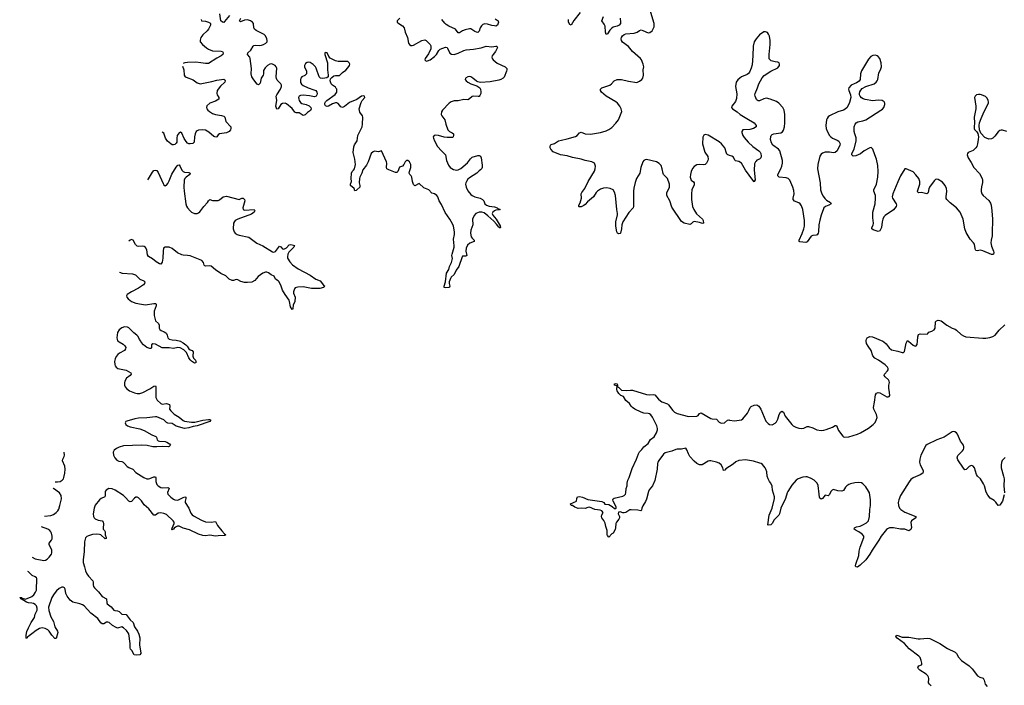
# Model space of a CAD drawing. Header units: inches. Extents: x 1474254 to 1647085, y 640389 to 772279.
# Tile 48 of 85: x 1489826 to 1503936, y 755073 to 764606. Entities that reach past the tile are written whole.
import ezdxf

# ---------------------------------------------------------------- set-up
doc = ezdxf.new("R2010")
doc.units = ezdxf.units.IN
doc.header["$MEASUREMENT"] = 0
for name, color, linetype in [('B4785', 7, 'Continuous'), ('B4795', 7, 'Continuous'), ('B4796', 7, 'Continuous'), ('B5705', 7, 'Continuous'), ('B5706', 7, 'Continuous')]:
    doc.layers.add(name, color=color, linetype=linetype)

msp = doc.modelspace()

# ---------------------------------------------------------------- linework, layer by layer
at = {"layer": 'B4785', "color": 6, "elevation": 800}
for points in [[(1490000, 756649), (1489950, 756698), (1489941, 756704)], [(1490000, 756248), (1489954, 756254), (1489923, 756263), (1489887, 756287), (1489875, 756290), (1489863, 756303), (1489843, 756310), (1489841, 756319), (1489846, 756326), (1489839, 756321), (1489826, 756329)], [(1489827, 756330), (1489850, 756330), (1489860, 756320), (1489910, 756306), (1489990, 756340), (1490000, 756347)], [(1490000, 755812), (1489960, 755780), (1489940, 755760), (1489930, 755743), (1489919, 755750), (1489919, 755790), (1489930, 755842), (1489950, 755895), (1489990, 755972), (1490000, 755988)]]:
    msp.add_lwpolyline(points, dxfattribs=at)
at = {"layer": 'B4795', "color": 6, "elevation": 800}
for points in [[(1491239, 760000), (1491251, 759990), (1491310, 759959), (1491335, 759935), (1491347, 759910), (1491343, 759890), (1491326, 759870), (1491254, 759830), (1491231, 759810), (1491210, 759782), (1491195, 759750), (1491185, 759710), (1491188, 759670), (1491196, 759650), (1491210, 759629), (1491234, 759610), (1491350, 759586), (1491420, 759550), (1491424, 759530), (1491407, 759510), (1491357, 759470), (1491332, 759430), (1491326, 759406), (1491328, 759370), (1491338, 759350), (1491361, 759321), (1491402, 759290), (1491470, 759261), (1491510, 759252), (1491550, 759251), (1491590, 759265), (1491690, 759317), (1491750, 759359), (1491770, 759362), (1491775, 759350), (1491779, 759299), (1491775, 759195), (1491796, 759156), (1491850, 759111), (1491870, 759101), (1491930, 759107), (1491973, 759093), (1491977, 759070), (1491972, 759030), (1491990, 759003), (1492038, 758958), (1492113, 758913), (1492170, 758866), (1492190, 758857), (1492290, 758840), (1492336, 758844), (1492450, 758871), (1492530, 758880), (1492550, 758879), (1492565, 758870), (1492551, 758850), (1492370, 758790), (1492310, 758779), (1492250, 758760), (1492190, 758753), (1492070, 758786), (1492010, 758823), (1491948, 758828), (1491930, 758838), (1491890, 758877), (1491790, 758918), (1491770, 758919), (1491650, 758902), (1491530, 758901), (1491475, 758890), (1491363, 758857), (1491348, 758850), (1491339, 758830), (1491347, 758810), (1491372, 758790), (1491410, 758776), (1491548, 758748), (1491610, 758724), (1491720, 758660), (1491776, 758636), (1491786, 758626), (1491797, 758590), (1491810, 758576), (1491830, 758570), (1491910, 758564), (1491937, 758557), (1491973, 758530), (1491986, 758510), (1491970, 758493), (1491958, 758490), (1491870, 758495), (1491790, 758487), (1491733, 758490), (1491653, 758507), (1491570, 758514), (1491316, 758504), (1491250, 758485), (1491215, 758465), (1491181, 758439), (1491167, 758410), (1491172, 758370), (1491189, 758329), (1491218, 758298), (1491245, 758285), (1491290, 758276), (1491310, 758267), (1491330, 758250), (1491366, 758206), (1491391, 758191), (1491446, 758170), (1491490, 758122), (1491604, 758050), (1491650, 758032), (1491670, 758031), (1491690, 758034), (1491750, 758060), (1491770, 758060), (1491778, 758050), (1491778, 757990), (1491792, 757950), (1491810, 757929), (1491850, 757905), (1491870, 757901), (1491947, 757907), (1491960, 757900), (1491967, 757890), (1491946, 757834), (1491951, 757810), (1491990, 757768), (1492030, 757737), (1492050, 757727), (1492090, 757726), (1492170, 757764), (1492191, 757771), (1492207, 757767), (1492208, 757750), (1492197, 757710), (1492199, 757690), (1492250, 757612), (1492280, 757540), (1492296, 757516), (1492319, 757499), (1492430, 757439), (1492490, 757414), (1492570, 757411), (1492630, 757418), (1492662, 757362), (1492723, 757283), (1492761, 757241), (1492781, 757230), (1492777, 757223), (1492763, 757217), (1492670, 757215), (1492630, 757210), (1492550, 757221), (1492490, 757216), (1492450, 757218), (1492390, 757238), (1492260, 757300), (1492170, 757325), (1492110, 757354), (1492087, 757353), (1492060, 757340), (1492038, 757322), (1492030, 757309), (1492015, 757305), (1492010, 757296), (1492007, 757307), (1492010, 757324), (1492041, 757390), (1492039, 757410), (1492025, 757430), (1491930, 757517), (1491890, 757534), (1491850, 757542), (1491810, 757536), (1491770, 757510), (1491750, 757511), (1491679, 757599), (1491610, 757656), (1491570, 757713), (1491530, 757757), (1491510, 757767), (1491490, 757768), (1491470, 757755), (1491430, 757707), (1491410, 757700), (1491390, 757709), (1491343, 757763), (1491313, 757790), (1491193, 757870), (1491150, 757887), (1491102, 757890), (1491065, 757870), (1491053, 757847), (1491053, 757790), (1491045, 757770), (1490992, 757748), (1490969, 757731), (1490910, 757654), (1490892, 757610), (1490878, 757530), (1490882, 757490), (1490893, 757473), (1490910, 757458), (1490950, 757440), (1491007, 757427), (1491024, 757410), (1491029, 757389), (1491020, 757320), (1491022, 757310), (1491040, 757290), (1491049, 757270), (1491052, 757230), (1491065, 757190), (1491063, 757177), (1491050, 757170), (1490987, 757227), (1490970, 757235), (1490930, 757238), (1490870, 757232), (1490810, 757213), (1490790, 757204), (1490770, 757185), (1490754, 757130), (1490752, 756990), (1490735, 756870), (1490738, 756830), (1490757, 756770), (1490768, 756710), (1490786, 756670), (1490810, 756637), (1490876, 756570), (1490880, 756550), (1490877, 756510), (1490882, 756490), (1490896, 756470), (1490956, 756410), (1491010, 756347), (1491071, 756311), (1491073, 756253), (1491080, 756240), (1491139, 756199), (1491174, 756150), (1491190, 756142), (1491230, 756139), (1491250, 756130), (1491292, 756092), (1491350, 756085), (1491368, 756068), (1491410, 756010), (1491454, 755970), (1491472, 755910), (1491513, 755850), (1491533, 755807), (1491548, 755752), (1491544, 755650), (1491562, 755538), (1491562, 755530), (1491550, 755510), (1491503, 755503), (1491467, 755507), (1491435, 755570), (1491412, 755592), (1491407, 755610), (1491409, 755671), (1491388, 755810), (1491357, 755857), (1491316, 755896), (1491290, 755908), (1491230, 755893), (1491210, 755899), (1491155, 755930), (1491110, 755970), (1491090, 755978), (1491070, 755976), (1491030, 755952), (1491010, 755952), (1490990, 755968), (1490945, 756030), (1490847, 756107), (1490750, 756211), (1490726, 756226), (1490690, 756240), (1490590, 756264), (1490550, 756293), (1490505, 756350), (1490489, 756390), (1490479, 756450), (1490470, 756467), (1490450, 756480), (1490430, 756477), (1490390, 756458), (1490355, 756425), (1490319, 756381), (1490288, 756332), (1490240, 756190), (1490243, 756143), (1490272, 756052), (1490310, 755989), (1490331, 755910), (1490370, 755850), (1490371, 755830), (1490350, 755744), (1490330, 755741), (1490285, 755790), (1490250, 755846), (1490230, 755866), (1490190, 755886), (1490150, 755894), (1490110, 755885), (1490061, 755859), (1490000, 755812)], [(1492129, 760000), (1492137, 759997), (1492170, 759979), (1492206, 759950), (1492226, 759930), (1492250, 759890), (1492270, 759878), (1492297, 759870), (1492312, 759850), (1492305, 759785), (1492319, 759759), (1492344, 759730), (1492350, 759710), (1492351, 759690), (1492330, 759688), (1492290, 759714), (1492270, 759733), (1492250, 759763), (1492218, 759838), (1492177, 759877), (1492125, 759905), (1492090, 759909), (1492030, 759896), (1491970, 759908), (1491870, 759908), (1491770, 759958), (1491735, 759965), (1491714, 759950), (1491716, 759910), (1491710, 759899), (1491690, 759896), (1491650, 759909), (1491601, 759950), (1491567, 759987), (1491560, 760000)], [(1500000, 758208), (1499946, 758174), (1499930, 758156), (1499910, 758151), (1499900, 758190), (1499880, 758230), (1499850, 758254), (1499810, 758269), (1499730, 758288), (1499710, 758289), (1499690, 758283), (1499608, 758232), (1499590, 758229), (1499570, 758232), (1499532, 758250), (1499490, 758283), (1499430, 758350), (1499408, 758390), (1499387, 758447), (1499370, 758467), (1499310, 758453), (1499250, 758454), (1499230, 758449), (1499170, 758425), (1499076, 758404), (1499050, 758381), (1498986, 758294), (1498973, 758270), (1498968, 758250), (1498960, 758170), (1498927, 758007), (1498893, 757930), (1498848, 757872), (1498837, 757850), (1498810, 757737), (1498796, 757704), (1498755, 757645), (1498743, 757610), (1498738, 757582), (1498728, 757572), (1498682, 757582), (1498590, 757588), (1498570, 757585), (1498512, 757548), (1498490, 757542), (1498470, 757543), (1498430, 757558), (1498408, 757552), (1498404, 757530), (1498420, 757490), (1498420, 757470), (1498410, 757450), (1498379, 757410), (1498371, 757390), (1498366, 757330), (1498358, 757302), (1498332, 757250), (1498310, 757244), (1498270, 757195), (1498250, 757217), (1498245, 757230), (1498246, 757290), (1498225, 757345), (1498214, 757394), (1498195, 757435), (1498169, 757470), (1498162, 757490), (1498166, 757514), (1498186, 757550), (1498170, 757573), (1498143, 757583), (1498070, 757591), (1497990, 757622), (1497970, 757620), (1497930, 757603), (1497872, 757608), (1497830, 757605), (1497783, 757623), (1497750, 757649), (1497728, 757650), (1497718, 757670), (1497806, 757710), (1497809, 757750), (1497822, 757770), (1497850, 757776), (1497890, 757767), (1497970, 757734), (1498170, 757707), (1498195, 757690), (1498210, 757666), (1498270, 757663), (1498315, 757635), (1498350, 757607), (1498370, 757604), (1498374, 757610), (1498373, 757630), (1498332, 757710), (1498327, 757730), (1498330, 757742), (1498347, 757753), (1498470, 757782), (1498490, 757791), (1498507, 757810), (1498514, 757830), (1498519, 757890), (1498532, 757930), (1498532, 757970), (1498541, 758010), (1498562, 758050), (1498604, 758176), (1498666, 758314), (1498693, 758390), (1498710, 758419), (1498742, 758450), (1498772, 758490), (1498830, 758535), (1498868, 758592), (1498917, 758630), (1498954, 758690), (1498967, 758730), (1498966, 758750), (1498955, 758790), (1498895, 758915), (1498870, 758949), (1498850, 758962), (1498830, 758967), (1498770, 758973), (1498730, 758985), (1498639, 759030), (1498609, 759050), (1498589, 759070), (1498567, 759107), (1498513, 759153), (1498479, 759210), (1498443, 759223), (1498414, 759250), (1498389, 759289), (1498382, 759310), (1498381, 759330), (1498389, 759350), (1498382, 759362), (1498348, 759370), (1498348, 759390), (1498370, 759395), (1498390, 759390), (1498395, 759365), (1498391, 759350), (1498410, 759339), (1498450, 759300), (1498526, 759294), (1498579, 759301), (1498610, 759298), (1498810, 759240), (1498850, 759234), (1498910, 759239), (1498929, 759231), (1498981, 759170), (1499007, 759147), (1499030, 759132), (1499110, 759102), (1499125, 759090), (1499184, 759010), (1499210, 758984), (1499250, 758967), (1499410, 758925), (1499530, 758928), (1499550, 758939), (1499570, 758967), (1499590, 758976), (1499730, 758896), (1499750, 758888), (1499810, 758884), (1499850, 758844), (1499870, 758831), (1499890, 758826), (1499926, 758830), (1499970, 758871), (1499990, 758873), (1500000, 758872)], [(1490334, 757985), (1490370, 757985), (1490408, 757992), (1490436, 758010), (1490452, 758030), (1490461, 758050), (1490475, 758110), (1490478, 758170), (1490474, 758210), (1490441, 758290), (1490443, 758310), (1490462, 758350), (1490467, 758370), (1490464, 758410)], [(1490183, 757494), (1490270, 757507), (1490310, 757520), (1490350, 757547), (1490371, 757570), (1490385, 757595), (1490403, 757650), (1490425, 757745), (1490420, 757790), (1490397, 757830), (1490310, 757890), (1490306, 757894)], [(1490003, 756906), (1490050, 756884), (1490170, 756859), (1490197, 756863), (1490222, 756878), (1490250, 756908), (1490280, 756950), (1490288, 756972), (1490286, 757010), (1490247, 757090), (1490249, 757110), (1490282, 757150), (1490290, 757170), (1490291, 757210), (1490283, 757250), (1490274, 757270), (1490257, 757290), (1490228, 757310), (1490137, 757343)], [(1490000, 756347), (1490031, 756370), (1490055, 756405), (1490065, 756435), (1490070, 756602), (1490067, 756610), (1490050, 756625), (1490004, 756644), (1490000, 756649)], [(1490000, 755988), (1490036, 756044), (1490050, 756090), (1490077, 756150), (1490077, 756177), (1490067, 756210), (1490050, 756232), (1490024, 756244), (1490000, 756248)]]:
    msp.add_lwpolyline(points, dxfattribs=at)
at = {"layer": 'B4796', "color": 6, "elevation": 800}
for points in [[(1500000, 762662), (1499972, 762672), (1499961, 762681), (1499953, 762693), (1499930, 762770), (1499883, 762830), (1499850, 762857), (1499690, 762951), (1499650, 762961), (1499630, 762954), (1499616, 762924), (1499612, 762828), (1499644, 762710), (1499686, 762646), (1499691, 762611), (1499689, 762590), (1499670, 762550), (1499648, 762532), (1499630, 762527), (1499570, 762531), (1499530, 762526), (1499490, 762503), (1499470, 762477), (1499450, 762431), (1499439, 762390), (1499435, 762350), (1499449, 762309), (1499484, 762284), (1499493, 762270), (1499490, 762240), (1499460, 762170), (1499451, 762110), (1499451, 762030), (1499470, 761930), (1499488, 761888), (1499527, 761827), (1499613, 761750), (1499622, 761730), (1499626, 761694), (1499610, 761689), (1499570, 761703), (1499490, 761715), (1499472, 761708), (1499450, 761682), (1499430, 761672), (1499350, 761692), (1499310, 761718), (1499170, 761923), (1499143, 762010), (1499101, 762090), (1499098, 762110), (1499101, 762130), (1499130, 762185), (1499138, 762210), (1499136, 762250), (1499107, 762330), (1499052, 762390), (1499045, 762405), (1499032, 762472), (1499017, 762517), (1498990, 762547), (1498950, 762570), (1498810, 762604), (1498790, 762600), (1498771, 762590), (1498757, 762570), (1498729, 762491), (1498713, 762407), (1498667, 762330), (1498647, 762273), (1498626, 762194), (1498621, 762150), (1498624, 761930), (1498619, 761910), (1498553, 761847), (1498471, 761710), (1498457, 761670), (1498450, 761609), (1498437, 761550), (1498430, 761542), (1498410, 761540), (1498391, 761551), (1498381, 761570), (1498368, 761648), (1498368, 761710), (1498391, 761810), (1498392, 761830), (1498381, 761890), (1498366, 762086), (1498350, 762137), (1498330, 762170), (1498290, 762188), (1498236, 762196), (1498190, 762192), (1498150, 762179), (1498108, 762152), (1498088, 762130), (1498049, 762070), (1497964, 761996), (1497930, 761960), (1497910, 761946), (1497870, 761927), (1497845, 761925), (1497837, 761930), (1497840, 761950), (1497856, 761984), (1497876, 762050), (1497873, 762110), (1497882, 762130), (1497926, 762190), (1497972, 762290), (1498064, 762436), (1498074, 762470), (1498076, 762510), (1498063, 762550), (1498025, 762570), (1497930, 762588), (1497870, 762609), (1497750, 762631), (1497670, 762658), (1497575, 762670), (1497470, 762716), (1497436, 762750), (1497427, 762770), (1497426, 762790), (1497432, 762808), (1497443, 762817), (1497490, 762835), (1497547, 762870), (1497590, 762883), (1497670, 762898), (1497790, 762932), (1497814, 762946), (1497850, 762984), (1497870, 762995), (1497930, 762972), (1498006, 762966), (1498149, 762991), (1498230, 763013), (1498270, 763034), (1498310, 763063), (1498370, 763123), (1498407, 763170), (1498453, 763290), (1498447, 763330), (1498427, 763370), (1498391, 763410), (1498368, 763428), (1498231, 763510), (1498162, 763570), (1498148, 763590), (1498148, 763610), (1498169, 763630), (1498284, 763670), (1498308, 763690), (1498347, 763733), (1498390, 763752), (1498450, 763750), (1498550, 763725), (1498670, 763708), (1498710, 763724), (1498741, 763750), (1498757, 763770), (1498767, 763810), (1498763, 763890), (1498768, 763932), (1498762, 763970), (1498739, 764030), (1498724, 764050), (1498609, 764149), (1498550, 764222), (1498465, 764285), (1498450, 764310), (1498445, 764330), (1498450, 764350), (1498465, 764375), (1498487, 764393), (1498510, 764403), (1498630, 764414), (1498676, 764430), (1498710, 764453), (1498730, 764459), (1498754, 764454), (1498830, 764420), (1498856, 764424), (1498890, 764448), (1498916, 764504), (1498918, 764550), (1498856, 764756)], [(1492833, 764667), (1492761, 764579), (1492750, 764568), (1492730, 764569), (1492709, 764590), (1492692, 764690)], [(1495273, 764630), (1495236, 764590), (1495236, 764570), (1495257, 764550), (1495310, 764518), (1495335, 764490), (1495351, 764430), (1495385, 764350), (1495400, 764270), (1495410, 764249), (1495430, 764237), (1495450, 764236), (1495470, 764241), (1495590, 764310), (1495630, 764320), (1495650, 764310), (1495710, 764250), (1495718, 764230), (1495718, 764190), (1495684, 764116), (1495638, 764050), (1495633, 764030), (1495650, 764013), (1495670, 764016), (1495710, 764033), (1495770, 764079), (1495800, 764110), (1495834, 764166), (1495854, 764186), (1495930, 764213), (1495950, 764209), (1495959, 764199), (1495990, 764128), (1496014, 764114), (1496050, 764110), (1496110, 764125), (1496190, 764165), (1496225, 764175), (1496330, 764183), (1496437, 764203), (1496510, 764226), (1496590, 764217), (1496650, 764228), (1496666, 764226), (1496675, 764210), (1496645, 764150), (1496609, 764110), (1496598, 764090), (1496591, 764070), (1496595, 764050), (1496611, 764030), (1496670, 763983), (1496784, 763930), (1496806, 763906), (1496807, 763890), (1496802, 763870), (1496770, 763784), (1496753, 763767), (1496719, 763750), (1496690, 763742), (1496570, 763718), (1496429, 763709), (1496390, 763715), (1496370, 763725), (1496322, 763770), (1496290, 763788), (1496270, 763791), (1496250, 763788), (1496215, 763770), (1496210, 763750), (1496222, 763730), (1496247, 763710), (1496290, 763690), (1496378, 763658), (1496418, 763630), (1496430, 763610), (1496435, 763575), (1496432, 763548), (1496421, 763519), (1496412, 763508), (1496395, 763505), (1496330, 763511), (1496312, 763508), (1496270, 763471), (1496250, 763460), (1496190, 763461), (1496110, 763445), (1496050, 763443), (1496010, 763431), (1495981, 763410), (1495883, 763310), (1495870, 763285), (1495868, 763250), (1495876, 763230), (1495919, 763170), (1495932, 763110), (1495961, 763030), (1495985, 763005), (1496025, 762985), (1496042, 762970), (1496043, 762950), (1496036, 762930), (1496030, 762920), (1496022, 762918), (1495950, 762919), (1495910, 762925), (1495830, 762950), (1495786, 762954), (1495765, 762950), (1495753, 762930), (1495755, 762910), (1495769, 762870), (1495815, 762790), (1495870, 762727), (1495928, 762670), (1495940, 762590), (1495970, 762522), (1495996, 762490), (1496042, 762462), (1496090, 762453), (1496110, 762456), (1496150, 762473), (1496245, 762555), (1496286, 762614), (1496310, 762636), (1496390, 762663), (1496410, 762662), (1496430, 762650), (1496439, 762630), (1496455, 762525), (1496455, 762490), (1496450, 762473), (1496430, 762454), (1496410, 762444), (1496376, 762410), (1496270, 762340), (1496250, 762321), (1496227, 762290), (1496218, 762270), (1496214, 762250), (1496222, 762210), (1496250, 762155), (1496290, 762104), (1496310, 762088), (1496347, 762070), (1496424, 762050), (1496459, 762030), (1496478, 762010), (1496494, 761970), (1496515, 761950), (1496554, 761934), (1496630, 761928), (1496670, 761910), (1496680, 761900), (1496710, 761890), (1496697, 761883), (1496650, 761879), (1496630, 761870), (1496605, 761850), (1496597, 761830), (1496606, 761806), (1496656, 761750), (1496710, 761655), (1496715, 761630), (1496710, 761619), (1496706, 761626), (1496690, 761633), (1496659, 761679), (1496622, 761722), (1496537, 761797), (1496480, 761840), (1496450, 761850), (1496410, 761851), (1496365, 761830), (1496337, 761803), (1496316, 761750), (1496318, 761670), (1496289, 761591), (1496284, 761550), (1496296, 761496), (1496310, 761476), (1496339, 761450), (1496337, 761430), (1496275, 761405), (1496245, 761375), (1496226, 761334), (1496218, 761290), (1496233, 761227), (1496221, 761219), (1496170, 761217), (1496165, 761210), (1496119, 761070), (1496079, 761021), (1496050, 760959), (1496010, 760920), (1495999, 760901), (1495982, 760850), (1495982, 760830), (1495992, 760788), (1495986, 760774), (1495976, 760770), (1495926, 760766), (1495911, 760771), (1495910, 760790), (1495926, 760850), (1495944, 760976), (1495976, 761030), (1495987, 761073), (1496012, 761130), (1496026, 761186), (1496019, 761230), (1496022, 761250), (1496050, 761348), (1496051, 761369), (1496044, 761464), (1496057, 761530), (1496058, 761570), (1496044, 761650), (1496030, 761684), (1495990, 761750), (1495923, 761843), (1495870, 761958), (1495839, 762010), (1495817, 762070), (1495803, 762090), (1495771, 762110), (1495730, 762124), (1495688, 762168), (1495619, 762199), (1495550, 762258), (1495490, 762228), (1495470, 762248), (1495455, 762290), (1495445, 762350), (1495435, 762370), (1495416, 762390), (1495409, 762410), (1495411, 762430), (1495431, 762489), (1495433, 762510), (1495430, 762530), (1495410, 762571), (1495390, 762590), (1495370, 762590), (1495350, 762570), (1495330, 762532), (1495310, 762510), (1495270, 762493), (1495245, 762430), (1495230, 762419), (1495210, 762419), (1495114, 762454), (1495089, 762470), (1495082, 762490), (1495085, 762550), (1495081, 762570), (1495010, 762728), (1494970, 762715), (1494910, 762722), (1494890, 762716), (1494862, 762690), (1494819, 762570), (1494795, 762525), (1494745, 762455), (1494731, 762409), (1494701, 762350), (1494695, 762330), (1494692, 762272), (1494701, 762230), (1494699, 762210), (1494656, 762170), (1494650, 762159), (1494630, 762157), (1494618, 762190), (1494569, 762230), (1494565, 762250), (1494579, 762290), (1494576, 762330), (1494580, 762410), (1494590, 762430), (1494611, 762449), (1494625, 762470), (1494636, 762530), (1494630, 762610), (1494606, 762706), (1494614, 762786), (1494624, 762816), (1494661, 762870), (1494673, 762950), (1494732, 763070), (1494741, 763110), (1494745, 763210), (1494737, 763230), (1494700, 763280), (1494693, 763330), (1494719, 763421), (1494733, 763447), (1494771, 763490), (1494769, 763509), (1494750, 763515), (1494723, 763510), (1494659, 763461), (1494550, 763420), (1494479, 763361), (1494450, 763351), (1494430, 763359), (1494390, 763408), (1494370, 763415), (1494350, 763415), (1494310, 763403), (1494250, 763366), (1494230, 763363), (1494210, 763374), (1494201, 763390), (1494199, 763410), (1494207, 763430), (1494228, 763450), (1494347, 763533), (1494371, 763570), (1494371, 763610), (1494363, 763623), (1494350, 763638), (1494307, 763667), (1494288, 763690), (1494277, 763730), (1494282, 763758), (1494300, 763780), (1494330, 763800), (1494350, 763806), (1494410, 763809), (1494450, 763850), (1494498, 763882), (1494530, 763916), (1494553, 763950), (1494555, 763970), (1494548, 763990), (1494530, 764006), (1494510, 764010), (1494390, 764008), (1494350, 764015), (1494277, 764057), (1494258, 764078), (1494230, 764130), (1494210, 764138), (1494201, 764130), (1494199, 764110), (1494237, 763990), (1494237, 763890), (1494249, 763810), (1494246, 763790), (1494226, 763774), (1494170, 763762), (1494139, 763770), (1494118, 763790), (1494075, 763910), (1494063, 763930), (1494030, 763964), (1493990, 763991), (1493970, 763997), (1493946, 763994), (1493921, 763979), (1493908, 763952), (1493908, 763932), (1493934, 763870), (1493938, 763850), (1493934, 763830), (1493912, 763808), (1493870, 763790), (1493853, 763770), (1493848, 763750), (1493850, 763709), (1493865, 763685), (1493890, 763666), (1493961, 763630), (1494043, 763603), (1494070, 763590), (1494085, 763570), (1494089, 763550), (1494086, 763530), (1494073, 763510), (1494050, 763501), (1493978, 763518), (1493890, 763527), (1493850, 763522), (1493830, 763510), (1493822, 763490), (1493824, 763470), (1493831, 763450), (1493850, 763422), (1493870, 763408), (1493933, 763390), (1493973, 763373), (1493998, 763350), (1494004, 763330), (1493995, 763305), (1493950, 763277), (1493917, 763243), (1493903, 763237), (1493890, 763235), (1493830, 763274), (1493790, 763274), (1493770, 763282), (1493730, 763334), (1493650, 763400), (1493630, 763411), (1493590, 763404), (1493569, 763391), (1493530, 763329), (1493510, 763325), (1493498, 763370), (1493509, 763450), (1493503, 763510), (1493510, 763530), (1493564, 763610), (1493577, 763650), (1493577, 763670), (1493568, 763690), (1493518, 763738), (1493504, 763764), (1493501, 763790), (1493509, 763910), (1493502, 763930), (1493487, 763950), (1493450, 763970), (1493430, 763973), (1493410, 763969), (1493375, 763950), (1493342, 763918), (1493321, 763879), (1493321, 763830), (1493317, 763810), (1493286, 763770), (1493270, 763697), (1493250, 763673), (1493230, 763684), (1493210, 763705), (1493170, 763758), (1493155, 763790), (1493145, 763830), (1493149, 763909), (1493131, 764050), (1493123, 764070), (1493093, 764110), (1493094, 764130), (1493140, 764170), (1493170, 764228), (1493183, 764237), (1493210, 764241), (1493263, 764237), (1493290, 764240), (1493321, 764250), (1493352, 764268), (1493371, 764290), (1493373, 764310), (1493369, 764330), (1493350, 764374), (1493330, 764396), (1493216, 764450), (1493190, 764470), (1493181, 764490), (1493175, 764550), (1493161, 764570), (1493135, 764590), (1493090, 764605), (1493050, 764599), (1492990, 764577), (1492977, 764590), (1492993, 764630)], [(1496640, 764620), (1496681, 764590), (1496686, 764570), (1496674, 764526), (1496650, 764516), (1496630, 764517), (1496590, 764524), (1496530, 764544), (1496490, 764546), (1496464, 764536), (1496442, 764518), (1496425, 764490), (1496410, 764443), (1496390, 764425), (1496370, 764427), (1496350, 764436), (1496306, 764466), (1496290, 764474), (1496270, 764476), (1496210, 764463), (1496170, 764445), (1496130, 764419), (1496110, 764420), (1496070, 764470), (1495974, 764514), (1495937, 764537), (1495917, 764557), (1495877, 764610)], [(1497859, 764710), (1497766, 764594), (1497730, 764526), (1497710, 764536), (1497693, 764570), (1497689, 764610)], [(1498431, 764629), (1498438, 764570), (1498434, 764550), (1498419, 764530), (1498390, 764512), (1498330, 764498), (1498310, 764484), (1498284, 764456), (1498250, 764404), (1498230, 764395), (1498221, 764430), (1498216, 764516), (1498203, 764543), (1498166, 764590), (1498192, 764650)], [(1492427, 764607), (1492430, 764590), (1492490, 764585), (1492533, 764573), (1492550, 764563), (1492561, 764550), (1492560, 764530), (1492530, 764470), (1492512, 764448), (1492450, 764391), (1492422, 764350), (1492410, 764313), (1492413, 764290), (1492444, 764250), (1492502, 764202), (1492530, 764186), (1492590, 764160), (1492715, 764155), (1492732, 764150), (1492743, 764130), (1492735, 764110), (1492713, 764090), (1492650, 764055), (1492530, 763979), (1492490, 763977), (1492421, 763990), (1492350, 763996), (1492230, 763995), (1492191, 763990), (1492177, 763983), (1492171, 763979)], [(1492160, 763943), (1492180, 763890), (1492184, 763810), (1492197, 763790), (1492210, 763781), (1492310, 763746), (1492370, 763703), (1492410, 763690), (1492581, 763719), (1492650, 763739), (1492750, 763753), (1492767, 763747), (1492771, 763730), (1492765, 763710), (1492706, 763654), (1492657, 763590), (1492651, 763550), (1492658, 763530), (1492682, 763490), (1492678, 763470), (1492630, 763438), (1492550, 763410), (1492510, 763374), (1492501, 763350), (1492508, 763330), (1492523, 763310), (1492545, 763290), (1492590, 763262), (1492630, 763248), (1492716, 763236), (1492750, 763227), (1492765, 763210), (1492779, 763150), (1492850, 763070), (1492854, 763050), (1492849, 763030), (1492830, 763004), (1492790, 762984), (1492688, 762972), (1492670, 762955), (1492653, 762927), (1492636, 762924), (1492610, 762934), (1492537, 762997), (1492490, 763023), (1492450, 763028), (1492390, 763023), (1492370, 763015), (1492357, 763003), (1492339, 762970), (1492332, 762930), (1492327, 762850), (1492307, 762833), (1492270, 762827), (1492250, 762829), (1492230, 762840), (1492210, 762861), (1492184, 762904), (1492150, 762981), (1492130, 762994), (1492110, 762987), (1492084, 762950), (1492076, 762910), (1492076, 762850), (1492070, 762836), (1492050, 762819), (1492030, 762812), (1492010, 762814), (1491990, 762826), (1491945, 762865), (1491916, 762910), (1491890, 762980), (1491870, 762994), (1491869, 762994)], [(1491661, 762313), (1491670, 762325), (1491730, 762421), (1491750, 762446), (1491773, 762453), (1491790, 762447), (1491810, 762420), (1491880, 762260), (1491890, 762241), (1491910, 762227), (1491930, 762236), (1491950, 762262), (1491970, 762300), (1492007, 762393), (1492070, 762496), (1492090, 762521), (1492110, 762526), (1492125, 762505), (1492149, 762450), (1492170, 762432), (1492190, 762424), (1492250, 762419), (1492267, 762410), (1492262, 762390), (1492210, 762350), (1492191, 762330), (1492184, 762310), (1492178, 762210), (1492182, 762150), (1492208, 761968), (1492217, 761937), (1492231, 761911), (1492268, 761868), (1492290, 761850), (1492330, 761831), (1492370, 761832), (1492390, 761841), (1492406, 761854), (1492467, 761933), (1492519, 761990), (1492530, 762013), (1492550, 762030), (1492590, 762015), (1492670, 762019), (1492690, 762027), (1492742, 762070), (1492790, 762080), (1492970, 762033), (1493010, 762049), (1493030, 762050), (1493050, 762030), (1493053, 762010), (1493024, 761910), (1493027, 761887), (1493050, 761880), (1493187, 761887), (1493195, 761870), (1493184, 761850), (1493150, 761822), (1492950, 761750), (1492913, 761730), (1492902, 761718), (1492890, 761690), (1492887, 761610), (1492898, 761570), (1492914, 761550), (1492944, 761530), (1492970, 761521), (1493110, 761492), (1493226, 761406), (1493310, 761369), (1493450, 761281), (1493470, 761279), (1493490, 761287), (1493550, 761363), (1493570, 761353), (1493590, 761323), (1493610, 761321), (1493650, 761337), (1493690, 761381), (1493710, 761385), (1493767, 761370), (1493758, 761362), (1493755, 761350), (1493685, 761275), (1493670, 761250), (1493662, 761210), (1493666, 761190), (1493696, 761136), (1493734, 761094), (1493816, 761036), (1493990, 760947), (1494070, 760892), (1494130, 760865), (1494182, 760802), (1494199, 760790), (1494181, 760770), (1494125, 760755), (1494010, 760758), (1493890, 760779), (1493810, 760776), (1493775, 760765), (1493762, 760750), (1493750, 760710), (1493749, 760690), (1493773, 760630), (1493771, 760571), (1493744, 760516), (1493738, 760470), (1493730, 760457), (1493708, 760492), (1493694, 760570), (1493686, 760590), (1493630, 760670), (1493594, 760734), (1493572, 760792), (1493543, 760850), (1493530, 760865), (1493493, 760890), (1493473, 760933), (1493430, 760954), (1493390, 760983), (1493370, 760990), (1493350, 760990), (1493310, 760975), (1493244, 760930), (1493196, 760870), (1493151, 760849), (1493090, 760841), (1493050, 760843), (1492997, 760857), (1492950, 760882), (1492930, 760883), (1492890, 760872), (1492870, 760872), (1492830, 760889), (1492779, 760939), (1492710, 760970), (1492630, 761024), (1492570, 761074), (1492550, 761081), (1492490, 761076), (1492480, 761080), (1492471, 761091), (1492460, 761130), (1492435, 761155), (1492270, 761224), (1492230, 761231), (1492170, 761233), (1492150, 761239), (1492089, 761269), (1492010, 761330), (1491970, 761348), (1491911, 761349), (1491888, 761332), (1491881, 761290), (1491878, 761190), (1491867, 761133), (1491850, 761106), (1491830, 761111), (1491780, 761140), (1491730, 761182), (1491673, 761213), (1491659, 761239), (1491648, 761310), (1491630, 761342), (1491610, 761359), (1491590, 761362), (1491530, 761356), (1491510, 761364), (1491488, 761388), (1491450, 761449), (1491430, 761457), (1491410, 761450), (1491392, 761436)], [(1491255, 760991), (1491256, 760990), (1491294, 760974), (1491445, 760965), (1491470, 760957), (1491484, 760950), (1491550, 760890), (1491604, 760864), (1491621, 760850), (1491617, 760830), (1491598, 760810), (1491530, 760759), (1491429, 760710), (1491365, 760670), (1491355, 760650), (1491362, 760630), (1491380, 760610), (1491430, 760572), (1491490, 760545), (1491570, 760534), (1491630, 760520), (1491750, 760541), (1491770, 760540), (1491776, 760536), (1491780, 760530), (1491781, 760510), (1491755, 760430), (1491752, 760370), (1491773, 760293), (1491813, 760253), (1491824, 760230), (1491826, 760190), (1491832, 760170), (1491853, 760153), (1491897, 760137), (1491921, 760121), (1491931, 760110), (1491940, 760090), (1491949, 760049), (1491970, 760030), (1492010, 760021), (1492070, 760018), (1492129, 760000)], [(1491560, 760000), (1491544, 760024), (1491524, 760070), (1491505, 760090), (1491463, 760123), (1491390, 760195), (1491370, 760203), (1491330, 760206), (1491290, 760195), (1491250, 760162), (1491230, 760124), (1491219, 760050), (1491221, 760030), (1491230, 760007), (1491239, 760000)]]:
    msp.add_lwpolyline(points, dxfattribs=at)
at = {"layer": 'B5705', "color": 6, "elevation": 800}
for points in [[(1500000, 758872), (1500070, 758859), (1500170, 758877), (1500190, 758891), (1500254, 758970), (1500277, 759010), (1500292, 759050), (1500310, 759068), (1500350, 759083), (1500390, 759091), (1500419, 759070), (1500448, 759028), (1500518, 758858), (1500550, 758821), (1500570, 758806), (1500610, 758804), (1500650, 758826), (1500670, 758846), (1500690, 758887), (1500710, 758951), (1500730, 758983), (1500750, 758997), (1500770, 758983), (1500796, 758930), (1500890, 758809), (1500910, 758789), (1500950, 758768), (1500990, 758755), (1501030, 758752), (1501063, 758757), (1501110, 758778), (1501130, 758780), (1501190, 758762), (1501251, 758730), (1501310, 758720), (1501350, 758726), (1501384, 758736), (1501472, 758768), (1501510, 758795), (1501530, 758795), (1501562, 758722), (1501620, 758640), (1501630, 758632), (1501650, 758629), (1501710, 758634), (1501830, 758669), (1501877, 758690), (1501990, 758758), (1502059, 758810), (1502084, 758836), (1502102, 758870), (1502114, 758910), (1502106, 758950), (1502066, 759026), (1502062, 759050), (1502078, 759130), (1502090, 759232), (1502103, 759257), (1502130, 759267), (1502150, 759263), (1502254, 759206), (1502270, 759205), (1502286, 759210), (1502295, 759225), (1502293, 759267), (1502283, 759330), (1502283, 759370), (1502289, 759410), (1502287, 759430), (1502274, 759450), (1502229, 759490), (1502214, 759510), (1502219, 759530), (1502264, 759576), (1502271, 759590), (1502271, 759610), (1502261, 759630), (1502230, 759662), (1502133, 759730), (1502080, 759760), (1502052, 759790), (1502030, 759870), (1501983, 759930), (1501962, 759970), (1501958, 760000)], [(1502193, 760000), (1502210, 759993), (1502245, 759965), (1502285, 759905), (1502319, 759879), (1502410, 759858), (1502470, 759839), (1502490, 759838), (1502505, 759855), (1502530, 759971), (1502544, 760000)], [(1502562, 760000), (1502630, 759946), (1502650, 759933), (1502670, 759931), (1502687, 759953), (1502691, 760000)], [(1503936, 757803), (1503911, 757710), (1503870, 757653), (1503850, 757646), (1503815, 757695), (1503790, 757718), (1503735, 757755), (1503698, 757798), (1503677, 757837), (1503650, 757930), (1503637, 757957), (1503595, 758030), (1503551, 758070), (1503538, 758090), (1503510, 758189), (1503492, 758210), (1503470, 758219), (1503450, 758217), (1503430, 758207), (1503390, 758164), (1503370, 758161), (1503350, 758181), (1503270, 758303), (1503262, 758330), (1503270, 758363), (1503338, 758430), (1503352, 758452), (1503357, 758470), (1503356, 758490), (1503349, 758510), (1503307, 758570), (1503266, 758670), (1503251, 758690), (1503225, 758705), (1503210, 758708), (1503190, 758701), (1503073, 758627), (1502969, 758590), (1502830, 758522), (1502810, 758506), (1502740, 758370), (1502723, 758310), (1502722, 758270), (1502731, 758231), (1502772, 758150), (1502775, 758130), (1502770, 758110), (1502730, 758085), (1502630, 758045), (1502598, 758022), (1502572, 757988), (1502449, 757790), (1502425, 757730), (1502416, 757690), (1502419, 757650), (1502435, 757610), (1502452, 757590), (1502510, 757552), (1502666, 757490), (1502666, 757470), (1502604, 757430), (1502597, 757403), (1502606, 757334), (1502595, 757305), (1502570, 757286), (1502510, 757308), (1502450, 757311), (1502350, 757326), (1502290, 757326), (1502264, 757316), (1502250, 757305), (1502171, 757210), (1502137, 757150), (1502042, 757010), (1502010, 756952), (1501950, 756870), (1501870, 756795), (1501830, 756767), (1501809, 756770), (1501805, 756785), (1501808, 756810), (1501850, 756930), (1501855, 756995), (1501869, 757050), (1501925, 757190), (1501923, 757210), (1501899, 757239), (1501850, 757272), (1501811, 757290), (1501786, 757310), (1501790, 757330), (1501817, 757343), (1501870, 757354), (1501910, 757369), (1501961, 757399), (1501988, 757430), (1502005, 757490), (1502010, 757590), (1502017, 757650), (1502018, 757730), (1502002, 757830), (1501990, 757855), (1501950, 757915), (1501910, 757959), (1501890, 757971), (1501850, 757979), (1501793, 757973), (1501730, 757959), (1501707, 757950), (1501677, 757930), (1501658, 757910), (1501630, 757863), (1501610, 757855), (1501550, 757859), (1501490, 757875), (1501471, 757870), (1501451, 757850), (1501430, 757806), (1501410, 757787), (1501370, 757794), (1501330, 757750), (1501310, 757741), (1501291, 757751), (1501286, 757766), (1501285, 757810), (1501270, 757936), (1501252, 757970), (1501209, 758010), (1501170, 758035), (1501110, 758058), (1501090, 758059), (1501050, 758053), (1500983, 758030), (1500954, 758010), (1500890, 757938), (1500836, 757850), (1500826, 757830), (1500802, 757750), (1500734, 757610), (1500713, 757530), (1500703, 757510), (1500637, 757443), (1500611, 757389), (1500601, 757379), (1500590, 757370), (1500550, 757367), (1500547, 757370), (1500567, 757510), (1500609, 757611), (1500642, 757750), (1500641, 757770), (1500616, 757870), (1500607, 757927), (1500590, 757967), (1500570, 757992), (1500552, 758030), (1500539, 758070), (1500531, 758131), (1500520, 758170), (1500509, 758190), (1500470, 758233), (1500450, 758249), (1500434, 758254), (1500342, 758282), (1500258, 758298), (1500230, 758300), (1500130, 758291), (1500090, 758274), (1500050, 758240), (1500000, 758208)], [(1503950, 758334), (1503930, 758318), (1503907, 758293), (1503895, 758265), (1503890, 758230), (1503891, 758190), (1503925, 758070), (1503932, 758030), (1503931, 757930), (1503940, 757830)], [(1502890, 755066), (1502863, 755090), (1502851, 755110), (1502853, 755170), (1502850, 755190), (1502839, 755210), (1502814, 755234), (1502726, 755290), (1502706, 755310), (1502695, 755330), (1502709, 755350), (1502750, 755365), (1502754, 755370), (1502755, 755390), (1502746, 755430), (1502728, 755470), (1502710, 755491), (1502574, 755594), (1502506, 755670), (1502400, 755750), (1502382, 755770), (1502389, 755790), (1502410, 755788), (1502470, 755764), (1502570, 755760), (1502703, 755737), (1502730, 755736), (1502833, 755747), (1502870, 755743), (1503012, 755672), (1503120, 755600), (1503230, 755548), (1503250, 755530), (1503278, 755478), (1503324, 755430), (1503430, 755354), (1503475, 755310), (1503550, 755209), (1503587, 755187), (1503634, 755174), (1503647, 755147), (1503663, 755090), (1503690, 755055)]]:
    msp.add_lwpolyline(points, dxfattribs=at)
at = {"layer": 'B5706', "color": 6, "elevation": 800}
for points in [[(1503970, 763003), (1503910, 763026), (1503890, 763026), (1503870, 763019), (1503850, 763002), (1503801, 762939), (1503770, 762910), (1503750, 762899), (1503713, 762893), (1503657, 762917), (1503600, 762980), (1503581, 763030), (1503577, 763090), (1503582, 763130), (1503602, 763190), (1503647, 763293), (1503709, 763410), (1503709, 763430), (1503706, 763450), (1503690, 763484), (1503665, 763505), (1503610, 763529), (1503590, 763534), (1503564, 763536), (1503538, 763530), (1503517, 763510), (1503511, 763490), (1503528, 763370), (1503529, 763331), (1503502, 763210), (1503507, 763130), (1503502, 763070), (1503504, 763050), (1503510, 763036), (1503541, 763001), (1503557, 762977), (1503564, 762930), (1503562, 762890), (1503552, 762828), (1503541, 762790), (1503530, 762770), (1503490, 762732), (1503418, 762702), (1503407, 762690), (1503405, 762670), (1503419, 762630), (1503462, 762562), (1503500, 762490), (1503582, 762402), (1503617, 762330), (1503624, 762310), (1503625, 762275), (1503607, 762213), (1503604, 762170), (1503606, 762146), (1503616, 762110), (1503632, 762090), (1503715, 762015), (1503738, 761978), (1503748, 761950), (1503759, 761870), (1503766, 761750), (1503764, 761550), (1503761, 761510), (1503746, 761450), (1503744, 761410), (1503750, 761361), (1503779, 761290), (1503784, 761270), (1503781, 761250), (1503770, 761244), (1503750, 761243), (1503630, 761296), (1503590, 761303), (1503550, 761298), (1503530, 761302), (1503523, 761310), (1503516, 761330), (1503508, 761390), (1503495, 761410), (1503445, 761465), (1503390, 761556), (1503372, 761610), (1503347, 761750), (1503303, 761850), (1503253, 761913), (1503161, 761981), (1503110, 762030), (1503103, 762043), (1503101, 762070), (1503111, 762150), (1503108, 762190), (1503089, 762230), (1503050, 762279), (1502990, 762319), (1502970, 762324), (1502950, 762317), (1502930, 762297), (1502864, 762210), (1502855, 762185), (1502847, 762133), (1502839, 762121), (1502826, 762114), (1502750, 762131), (1502707, 762127), (1502696, 762136), (1502691, 762150), (1502723, 762250), (1502723, 762290), (1502712, 762330), (1502670, 762386), (1502630, 762428), (1502530, 762471), (1502510, 762469), (1502450, 762371), (1502410, 762285), (1502339, 762110), (1502331, 762071), (1502334, 762050), (1502387, 761970), (1502391, 761950), (1502386, 761930), (1502350, 761884), (1502230, 761800), (1502210, 761781), (1502195, 761750), (1502184, 761710), (1502176, 761630), (1502150, 761583), (1502130, 761574), (1502057, 761597), (1502038, 761610), (1502039, 761630), (1502055, 761665), (1502060, 761690), (1502051, 761770), (1502054, 761850), (1502084, 761970), (1502091, 762050), (1502089, 762090), (1502066, 762150), (1502067, 762170), (1502106, 762250), (1502125, 762350), (1502128, 762430), (1502124, 762516), (1502105, 762610), (1502079, 762670), (1502052, 762750), (1502030, 762774), (1502010, 762773), (1501930, 762729), (1501874, 762686), (1501810, 762657), (1501770, 762653), (1501750, 762670), (1501752, 762690), (1501783, 762750), (1501813, 762873), (1501813, 762913), (1501792, 762972), (1501786, 763006), (1501786, 763070), (1501799, 763110), (1501813, 763127), (1501837, 763143), (1501910, 763156), (1501950, 763173), (1502167, 763310), (1502190, 763327), (1502208, 763350), (1502222, 763390), (1502222, 763410), (1502214, 763430), (1502184, 763450), (1502130, 763456), (1502050, 763443), (1501943, 763463), (1501912, 763472), (1501888, 763488), (1501870, 763510), (1501861, 763530), (1501859, 763550), (1501866, 763574), (1501881, 763599), (1501900, 763620), (1501951, 763649), (1502073, 763690), (1502101, 763710), (1502116, 763730), (1502123, 763750), (1502137, 763843), (1502160, 763890), (1502174, 763930), (1502170, 763990), (1502150, 764050), (1502130, 764078), (1502116, 764090), (1502090, 764098), (1502050, 764092), (1502023, 764077), (1501990, 764042), (1501890, 763872), (1501875, 763830), (1501868, 763752), (1501855, 763725), (1501820, 763700), (1501785, 763690), (1501741, 763670), (1501708, 763632), (1501705, 763610), (1501708, 763590), (1501731, 763530), (1501738, 763490), (1501718, 763422), (1501682, 763350), (1501656, 763324), (1501631, 763309), (1501550, 763285), (1501430, 763231), (1501410, 763213), (1501397, 763190), (1501390, 763170), (1501380, 763090), (1501382, 763050), (1501397, 763010), (1501430, 762950), (1501450, 762929), (1501475, 762910), (1501543, 762883), (1501566, 762866), (1501582, 762830), (1501580, 762810), (1501541, 762730), (1501510, 762705), (1501490, 762701), (1501430, 762711), (1501370, 762708), (1501330, 762695), (1501310, 762678), (1501294, 762650), (1501265, 762530), (1501260, 762470), (1501295, 762270), (1501304, 762170), (1501321, 762110), (1501338, 762078), (1501365, 762045), (1501390, 762023), (1501444, 761990), (1501456, 761970), (1501423, 761950), (1501374, 761930), (1501351, 761910), (1501344, 761896), (1501310, 761807), (1501290, 761735), (1501277, 761670), (1501273, 761567), (1501269, 761550), (1501254, 761526), (1501240, 761520), (1501190, 761516), (1501170, 761504), (1501110, 761426), (1501090, 761416), (1501004, 761424), (1500994, 761430), (1500994, 761450), (1501038, 761542), (1501062, 761610), (1501071, 761651), (1501075, 761730), (1501050, 761890), (1501030, 761940), (1501010, 761970), (1500990, 761985), (1500927, 762007), (1500911, 762030), (1500911, 762050), (1500924, 762110), (1500920, 762160), (1500907, 762210), (1500862, 762310), (1500840, 762330), (1500810, 762341), (1500709, 762349), (1500691, 762370), (1500692, 762390), (1500734, 762470), (1500748, 762510), (1500756, 762550), (1500755, 762590), (1500719, 762730), (1500700, 762750), (1500619, 762810), (1500602, 762842), (1500587, 762890), (1500589, 762931), (1500597, 762950), (1500610, 762963), (1500632, 762972), (1500733, 762987), (1500758, 763002), (1500774, 763026), (1500785, 763070), (1500789, 763130), (1500791, 763250), (1500781, 763310), (1500762, 763350), (1500703, 763410), (1500670, 763434), (1500583, 763470), (1500530, 763482), (1500490, 763475), (1500430, 763446), (1500410, 763442), (1500392, 763452), (1500384, 763464), (1500364, 763510), (1500361, 763530), (1500365, 763550), (1500399, 763630), (1500418, 763690), (1500466, 763774), (1500495, 763805), (1500590, 763868), (1500690, 763919), (1500712, 763952), (1500714, 763970), (1500709, 763990), (1500690, 763998), (1500650, 764003), (1500597, 764017), (1500575, 764035), (1500568, 764048), (1500566, 764110), (1500583, 764250), (1500582, 764310), (1500572, 764370), (1500559, 764399), (1500541, 764421), (1500514, 764434), (1500490, 764432), (1500430, 764389), (1500379, 764330), (1500352, 764288), (1500335, 764225), (1500334, 764090), (1500322, 763958), (1500309, 763910), (1500284, 763856), (1500270, 763837), (1500250, 763821), (1500172, 763788), (1500144, 763770), (1500116, 763744), (1500094, 763710), (1500086, 763650), (1500103, 763543), (1500100, 763480), (1500084, 763436), (1500030, 763370), (1500028, 763350), (1500039, 763330), (1500110, 763285), (1500152, 763250), (1500244, 763190), (1500349, 763130), (1500368, 763110), (1500378, 763090), (1500378, 763070), (1500343, 763050), (1500290, 763036), (1500190, 763031), (1500173, 763007), (1500173, 762990), (1500190, 762950), (1500210, 762917), (1500264, 762850), (1500330, 762790), (1500420, 762730), (1500438, 762710), (1500448, 762688), (1500452, 762652), (1500448, 762630), (1500430, 762610), (1500390, 762593), (1500378, 762582), (1500369, 762570), (1500358, 762542), (1500349, 762450), (1500365, 762315), (1500352, 762288), (1500350, 762285), (1500330, 762307), (1500229, 762450), (1500169, 762550), (1500133, 762573), (1500085, 762585), (1500074, 762594), (1500056, 762636), (1500032, 762652), (1500000, 762662)], [(1502691, 760000), (1502696, 760064), (1502705, 760095), (1502730, 760106), (1502830, 760101), (1502842, 760110), (1502855, 760130), (1502895, 760145), (1502930, 760164), (1502945, 760190), (1502950, 760278), (1502966, 760294), (1502990, 760302), (1503010, 760300), (1503030, 760292), (1503113, 760233), (1503190, 760190), (1503230, 760173), (1503250, 760160), (1503318, 760098), (1503350, 760077), (1503384, 760064), (1503630, 760044), (1503670, 760044), (1503727, 760053), (1503773, 760067), (1503806, 760090), (1503860, 760160), (1503942, 760238)], [(1501958, 760000), (1501956, 760010), (1501961, 760030), (1501972, 760048), (1501990, 760061), (1502010, 760068), (1502045, 760065), (1502193, 760000)], [(1502544, 760000), (1502550, 760010), (1502562, 760000)]]:
    msp.add_lwpolyline(points, dxfattribs=at)

doc.saveas('drawing.dxf')
